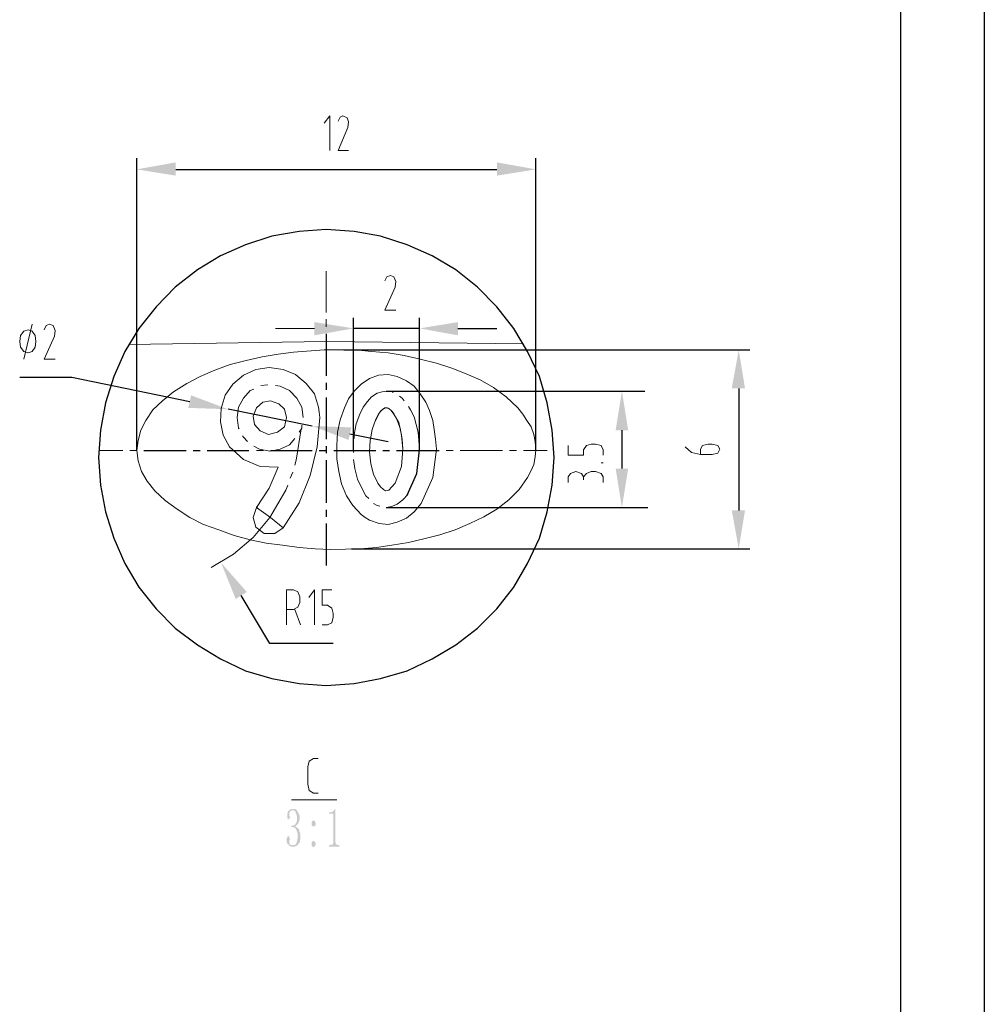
# Model space of a CAD drawing. Header units: millimetres. Extents: x 2231 to 2679, y -254 to 427.
# Tile 18 of 19: x 2590 to 2676, y 250 to 339. Entities that reach past the tile are written whole.
import ezdxf

# ---------------------------------------------------------------- set-up
doc = ezdxf.new("R2010")
doc.units = ezdxf.units.MM
doc.header["$LTSCALE"] = 1.8
doc.header["$MEASUREMENT"] = 0
doc.linetypes.add('CENTER2', pattern=[28.575, 19.05, -3.175, 3.175, -3.175])
for name, color, linetype in [('1轮廓实线层', 7, 'Continuous'), ('2细线层', 4, 'Continuous'), ('3中心线层', 1, 'CENTER2'), ('7标注层', 4, 'Continuous'), ('PDF_Geomertry', 7, 'Continuous'), ('PDF_Solid Fills', 7, 'Continuous')]:
    doc.layers.add(name, color=color, linetype=linetype)

msp = doc.modelspace()

# ---------------------------------------------------------------- hatches: boundary and pattern name
at = {"layer": 'PDF_Solid Fills'}
h = msp.add_hatch(color=256, dxfattribs=at)
h.paths.add_polyline_path([(2614.758, 265.562), (2614.758, 265.375), (2614.696, 265), (2614.571, 264.875), (2614.508, 264.75), (2614.258, 264.625), (2614.071, 264.625), (2613.946, 264.625), (2613.759, 264.687), (2613.696, 264.812), (2613.571, 264.875), (2613.509, 265.125), (2613.509, 265.25), (2613.509, 265.312), (2613.509, 265.375), (2613.571, 265.437), (2613.571, 265.5), (2613.634, 265.562), (2613.634, 265.562), (2613.696, 265.562), (2613.759, 265.5), (2613.759, 265.437), (2613.759, 265.375), (2613.821, 265.312), (2613.821, 265.312), (2613.821, 265.25), (2613.759, 265.187), (2613.759, 265.125), (2613.759, 265.125), (2613.759, 265.062), (2613.759, 265), (2613.759, 264.937), (2613.821, 264.875), (2613.821, 264.812), (2613.884, 264.75), (2614.009, 264.75), (2614.071, 264.75), (2614.196, 264.75), (2614.321, 264.812), (2614.383, 264.937), (2614.446, 265.062), (2614.508, 265.375), (2614.508, 265.562), (2614.508, 265.75), (2614.446, 266), (2614.383, 266.125), (2614.321, 266.25), (2614.133, 266.375), (2613.946, 266.375), (2613.946, 266.5), (2614.071, 266.5), (2614.258, 266.562), (2614.321, 266.687), (2614.383, 266.75), (2614.446, 267), (2614.446, 267.187), (2614.446, 267.312), (2614.383, 267.562), (2614.321, 267.687), (2614.321, 267.75), (2614.133, 267.875), (2614.071, 267.875), (2614.009, 267.875), (2613.884, 267.812), (2613.821, 267.812), (2613.821, 267.75), (2613.759, 267.625), (2613.759, 267.562), (2613.759, 267.5), (2613.759, 267.375), (2613.759, 267.375), (2613.759, 267.375), (2613.821, 267.312), (2613.821, 267.25), (2613.821, 267.25), (2613.759, 267.125), (2613.759, 267.125), (2613.759, 267.125), (2613.696, 267.062), (2613.696, 267.062), (2613.634, 267.062), (2613.634, 267.125), (2613.571, 267.125), (2613.571, 267.125), (2613.571, 267.25), (2613.571, 267.312), (2613.571, 267.5), (2613.634, 267.75), (2613.696, 267.812), (2613.821, 267.937), (2614.009, 268), (2614.071, 268), (2614.258, 268), (2614.446, 267.875), (2614.508, 267.75), (2614.571, 267.625), (2614.696, 267.375), (2614.696, 267.25), (2614.696, 267.125), (2614.633, 266.875), (2614.571, 266.75), (2614.508, 266.625), (2614.383, 266.5), (2614.258, 266.437), (2614.383, 266.375), (2614.633, 266.187), (2614.633, 266.062), (2614.696, 265.937), (2614.758, 265.687)])
h.paths.add_polyline_path([(2616.132, 266.687), (2616.132, 266.625), (2616.07, 266.5), (2616.07, 266.5), (2616.007, 266.437), (2615.945, 266.437), (2615.945, 266.437), (2615.882, 266.437), (2615.82, 266.437), (2615.82, 266.5), (2615.758, 266.5), (2615.758, 266.625), (2615.758, 266.687), (2615.758, 266.75), (2615.758, 266.812), (2615.82, 266.875), (2615.82, 266.937), (2615.882, 266.937), (2615.945, 266.937), (2615.945, 266.937), (2616.007, 266.937), (2616.07, 266.875), (2616.07, 266.812), (2616.132, 266.75)])
h.paths.add_polyline_path([(2616.132, 264.875), (2616.132, 264.812), (2616.07, 264.687), (2616.07, 264.687), (2616.007, 264.625), (2615.945, 264.562), (2615.945, 264.562), (2615.882, 264.562), (2615.82, 264.625), (2615.82, 264.687), (2615.758, 264.687), (2615.758, 264.812), (2615.758, 264.875), (2615.758, 264.937), (2615.758, 265), (2615.82, 265.062), (2615.82, 265.062), (2615.882, 265.125), (2615.945, 265.125), (2615.945, 265.125), (2616.007, 265.062), (2616.07, 265.062), (2616.07, 265), (2616.132, 264.937)])
h.paths.add_polyline_path([(2617.881, 268), (2617.881, 265.062), (2617.881, 265), (2617.944, 264.875), (2617.944, 264.812), (2618.006, 264.812), (2618.069, 264.75), (2618.131, 264.75), (2618.256, 264.75), (2618.256, 264.625), (2617.319, 264.625), (2617.319, 264.75), (2617.444, 264.75), (2617.507, 264.75), (2617.632, 264.812), (2617.632, 264.812), (2617.694, 264.875), (2617.694, 265), (2617.694, 265.062), (2617.694, 267.437), (2617.694, 267.437), (2617.694, 267.5), (2617.632, 267.562), (2617.632, 267.562), (2617.569, 267.562), (2617.569, 267.562), (2617.319, 267.562), (2617.319, 267.687), (2617.444, 267.687), (2617.507, 267.687), (2617.632, 267.75), (2617.694, 267.812), (2617.756, 267.812), (2617.819, 267.937), (2617.819, 268)])

# ---------------------------------------------------------------- linework, layer by layer
at = {"layer": '1轮廓实线层'}
msp.add_line((2668.565, 419.464), (2668.565, 119.464), dxfattribs=at)
at = {"layer": '2细线层'}
msp.add_line((2676.065, 426.964), (2676.065, 111.964), dxfattribs=at)
at = {"layer": '3中心线层'}
for points in [[(2617.069, 310.562), (2617.069, 306.812)], [(2617.069, 306.187), (2617.069, 305.562)], [(2617.069, 304.874), (2617.069, 301.124)], [(2600.703, 300.124), (2604.514, 300.124)], [(2605.138, 300.124), (2605.763, 300.124)], [(2606.388, 300.124), (2610.136, 300.124)], [(2612.072, 300.124), (2615.82, 300.124)], [(2616.445, 300.124), (2617.132, 300.124)], [(2617.069, 300.499), (2617.069, 299.874)], [(2617.756, 300.124), (2621.504, 300.124)], [(2622.129, 300.124), (2622.754, 300.124)], [(2623.378, 300.124), (2627.189, 300.124)], [(2617.069, 299.249), (2617.069, 295.437)], [(2617.069, 294.812), (2617.069, 294.187)], [(2617.069, 293.562), (2617.069, 289.812)]]:
    msp.add_lwpolyline(points, dxfattribs=at)
at = {"layer": '7标注层'}
for points in [[(2600.079, 300.124), (2600.079, 326.312)], [(2635.871, 300.124), (2635.871, 326.312)], [(2603.577, 325.312), (2632.373, 325.312)], [(2619.505, 300.124), (2619.505, 311.999)], [(2624.315, 296.124), (2625.19, 298.062), (2625.44, 300.187), (2625.44, 311.999)], [(2625.44, 311.062), (2619.505, 311.062)], [(2628.875, 311.062), (2632.373, 311.062)], [(2618.631, 309.124), (2655.048, 309.124)], [(2589.585, 306.687), (2594.269, 306.687), (2604.826, 304.499)], [(2622.441, 305.437), (2645.634, 305.437)], [(2654.049, 305.687), (2654.049, 294.749)], [(2615.82, 302.312), (2608.262, 303.812)], [(2643.575, 301.937), (2643.575, 298.499)], [(2619.193, 301.624), (2622.629, 300.937)], [(2622.441, 294.999), (2645.895, 294.999)], [(2619.318, 291.312), (2655.048, 291.312)], [(2617.694, 282.812), (2612.01, 282.812), (2609.449, 287.124)]]:
    msp.add_lwpolyline(points, dxfattribs=at)
msp.add_lwpolyline([(2637.495, 299.499), (2637.308, 301.937), (2636.871, 304.374), (2636.184, 306.749), (2635.122, 308.999), (2633.872, 311.062), (2632.373, 312.999), (2630.624, 314.749), (2628.688, 316.312), (2626.564, 317.562), (2624.315, 318.562), (2621.942, 319.312), (2619.568, 319.749), (2617.069, 319.937), (2614.633, 319.749), (2612.197, 319.312), (2609.823, 318.562), (2607.575, 317.562), (2605.513, 316.312), (2603.514, 314.749), (2601.828, 312.999), (2600.266, 311.062), (2599.017, 308.999), (2598.017, 306.749), (2597.268, 304.374), (2596.831, 301.937), (2596.643, 299.499), (2596.831, 296.999), (2597.268, 294.624), (2598.017, 292.249), (2599.017, 289.999), (2600.266, 287.874), (2601.828, 285.937), (2603.514, 284.187), (2605.513, 282.687), (2607.575, 281.437), (2609.823, 280.374), (2612.197, 279.687), (2614.633, 279.249), (2617.069, 279.062), (2619.568, 279.249), (2621.942, 279.687), (2624.315, 280.374), (2626.564, 281.437), (2628.688, 282.687), (2630.624, 284.187), (2632.373, 285.937), (2633.872, 287.874), (2635.122, 289.999), (2636.184, 292.249), (2636.871, 294.624), (2637.308, 296.999)], close=True, dxfattribs=at)
for points in [[(2603.577, 325.937), (2603.577, 324.749), (2603.577, 325.937), (2600.079, 325.312)], [(2632.373, 324.749), (2632.373, 325.937), (2632.373, 324.749), (2635.871, 325.312)], [(2616.007, 310.437), (2616.007, 311.624), (2616.007, 310.437), (2619.505, 311.062)], [(2628.875, 311.624), (2628.875, 310.437), (2628.875, 311.624), (2625.44, 311.062)], [(2654.611, 305.687), (2653.424, 305.687), (2654.611, 305.687), (2654.049, 309.124)], [(2644.137, 301.937), (2643.013, 301.937), (2644.137, 301.937), (2643.575, 305.437)], [(2604.701, 303.937), (2604.951, 305.062), (2604.701, 303.937), (2608.262, 303.812)], [(2619.318, 302.187), (2619.068, 301.062), (2619.318, 302.187), (2615.82, 302.312)], [(2643.013, 298.499), (2644.137, 298.499), (2643.013, 298.499), (2643.575, 294.999)], [(2653.424, 294.749), (2654.611, 294.749), (2653.424, 294.749), (2654.049, 291.312)], [(2609.948, 287.437), (2608.949, 286.812), (2609.948, 287.437), (2607.637, 290.062)]]:
    msp.add_solid(points, dxfattribs=at)
at = {"layer": 'PDF_Geomertry', "lineweight": 13}
for points in [[(2617.382, 326.999), (2617.382, 330.124), (2616.882, 329.437)], [(2618.131, 329.624), (2618.319, 329.999), (2618.568, 330.124), (2618.943, 329.937), (2619.068, 329.562), (2619.006, 329.062), (2618.131, 326.999), (2619.068, 326.999)], [(2617.069, 316.187), (2617.069, 312.499)], [(2622.316, 315.312), (2622.504, 315.687), (2622.816, 315.812), (2623.128, 315.687), (2623.316, 315.249), (2623.253, 314.749), (2622.316, 312.687), (2623.316, 312.687)], [(2617.069, 311.874), (2617.069, 311.187)], [(2591.021, 309.874), (2590.959, 310.437), (2590.709, 310.812), (2590.334, 310.937), (2589.959, 310.812), (2589.647, 310.437), (2589.585, 309.874), (2589.647, 309.374), (2589.959, 308.999), (2590.334, 308.874), (2590.709, 308.999), (2590.959, 309.374), (2591.021, 309.874)], [(2589.959, 308.312), (2590.709, 311.437)], [(2591.771, 310.937), (2591.958, 311.312), (2592.271, 311.437), (2592.583, 311.312), (2592.77, 310.874), (2592.708, 310.374), (2591.771, 308.312), (2592.77, 308.312)], [(2616.007, 311.062), (2612.509, 311.062)], [(2634.747, 309.687), (2617.069, 309.874), (2599.329, 309.624)], [(2610.573, 305.624), (2610.261, 305.499), (2609.636, 304.812), (2609.199, 303.999), (2609.074, 303.062), (2609.199, 302.124), (2609.261, 302.062)], [(2611.822, 305.999), (2611.198, 305.937)], [(2615.008, 303.062), (2614.883, 303.999), (2614.446, 304.812), (2613.759, 305.499), (2612.947, 305.874), (2612.509, 305.937)], [(2623.066, 305.312), (2623.004, 305.374), (2622.566, 305.437), (2622.067, 305.374), (2621.629, 305.249), (2621.13, 304.937), (2620.755, 304.499), (2620.38, 303.999), (2620.068, 303.374), (2619.755, 302.499), (2619.568, 301.562), (2619.568, 301.187)], [(2624.065, 304.562), (2623.878, 304.812), (2623.628, 304.999)], [(2623.94, 300.249), (2623.816, 301.499), (2623.691, 302.062), (2623.566, 302.624), (2623.316, 303.062), (2623.128, 303.437), (2622.879, 303.687), (2622.691, 303.874), (2622.566, 303.937), (2622.441, 303.937), (2622.316, 303.937), (2622.129, 303.812), (2621.879, 303.562), (2621.692, 303.187), (2621.442, 302.749)], [(2625.44, 300.249), (2625.377, 300.999), (2625.315, 301.749), (2625.127, 302.437), (2624.94, 303.124), (2624.628, 303.749), (2624.44, 304.062)], [(2614.258, 298.812), (2614.383, 299.249), (2614.821, 302.062)], [(2614.633, 301.749), (2614.883, 302.124), (2614.883, 302.374)], [(2609.573, 301.437), (2609.636, 301.312), (2610.011, 300.937)], [(2610.573, 300.499), (2611.073, 300.249), (2612.01, 300.062), (2612.947, 300.249), (2613.759, 300.624), (2614.258, 301.187)], [(2596.706, 300.124), (2598.829, 300.124)], [(2599.454, 300.124), (2600.079, 300.124)], [(2610.823, 300.124), (2611.447, 300.124)], [(2619.505, 300.562), (2619.505, 300.562), (2619.505, 299.937)], [(2627.813, 300.124), (2628.438, 300.124)], [(2629.063, 300.124), (2632.873, 300.124)], [(2633.498, 300.124), (2634.122, 300.124)], [(2634.747, 300.124), (2636.871, 300.124)], [(2641.888, 299.687), (2641.888, 300.187), (2641.701, 300.562), (2641.201, 300.687), (2640.827, 300.687), (2640.389, 300.562), (2640.139, 300.187), (2640.139, 299.687), (2638.765, 299.687), (2638.765, 300.562)], [(2649.239, 300.437), (2649.801, 299.937), (2650.613, 299.749)], [(2619.505, 299.312), (2619.63, 298.499), (2619.88, 297.562), (2620.255, 296.749), (2620.63, 296.062), (2620.88, 295.812)], [(2638.765, 297.249), (2638.765, 297.749), (2638.953, 298.062), (2639.452, 298.249), (2639.952, 298.062), (2640.139, 297.749), (2640.139, 297.499)], [(2640.139, 297.749), (2640.389, 298.062), (2640.827, 298.249), (2641.201, 298.249), (2641.701, 298.062), (2641.888, 297.749), (2641.888, 297.249)], [(2641.888, 298.999), (2641.701, 298.999)], [(2613.821, 297.624), (2614.071, 298.187)], [(2606.763, 289.624), (2608.761, 290.812), (2610.51, 292.312), (2612.01, 294.124), (2613.446, 296.562), (2613.634, 296.999)], [(2622.504, 294.999), (2622.504, 294.999), (2623.004, 295.124), (2623.441, 295.312), (2623.94, 295.687), (2624.378, 296.187)], [(2613.196, 293.187), (2612.072, 294.124), (2610.823, 294.999), (2610.823, 295.062), (2610.885, 295.062), (2610.885, 294.999), (2610.823, 294.999)], [(2621.317, 295.374), (2621.629, 295.187), (2621.879, 295.124)], [(2613.509, 284.499), (2613.509, 287.624), (2614.133, 287.624), (2614.508, 287.437), (2614.696, 286.999), (2614.696, 286.499), (2614.508, 286.062), (2614.133, 285.874), (2613.509, 285.874)], [(2616.007, 284.499), (2616.007, 287.624), (2615.508, 286.937)], [(2616.695, 284.499), (2617.194, 284.499), (2617.569, 284.687), (2617.694, 285.187), (2617.694, 285.499), (2617.569, 285.999), (2617.194, 286.249), (2616.695, 286.249), (2616.695, 287.624), (2617.569, 287.624)], [(2614.258, 285.874), (2614.758, 284.499)], [(2616.352, 269.396), (2615.915, 269.396), (2615.54, 269.646), (2615.415, 270.208), (2615.415, 271.771), (2615.54, 272.271), (2615.915, 272.521), (2616.352, 272.521)], [(2613.946, 268.812), (2618.006, 268.812)]]:
    msp.add_lwpolyline(points, dxfattribs=at)
for points in [[(2635.871, 300.187), (2635.809, 300.937), (2635.684, 301.562), (2635.434, 302.249), (2635.059, 302.812), (2634.685, 303.374), (2634.247, 303.937), (2633.185, 304.937), (2632.061, 305.749), (2630.874, 306.437), (2629.625, 306.999), (2628.313, 307.499), (2626.939, 307.937), (2625.502, 308.312), (2624.065, 308.624), (2622.629, 308.874), (2621.13, 308.999), (2619.693, 309.124), (2618.256, 309.124), (2616.882, 309.124), (2614.133, 308.937), (2612.759, 308.749), (2611.323, 308.499), (2609.886, 308.187), (2608.449, 307.812), (2607.075, 307.312), (2605.763, 306.749), (2604.576, 306.124), (2603.389, 305.374), (2602.39, 304.562), (2601.515, 303.749), (2600.891, 302.812), (2600.454, 301.937), (2600.204, 300.999), (2600.079, 300.124), (2600.204, 299.187), (2600.516, 298.249), (2601.016, 297.374), (2601.703, 296.499), (2602.64, 295.624), (2603.702, 294.874), (2604.826, 294.124), (2606.075, 293.499), (2607.45, 292.999), (2608.824, 292.499), (2610.261, 292.124), (2611.697, 291.812), (2613.134, 291.624), (2614.633, 291.437), (2616.07, 291.312), (2617.444, 291.249), (2620.13, 291.312), (2621.567, 291.437), (2622.941, 291.624), (2624.44, 291.874), (2625.814, 292.187), (2627.251, 292.562), (2628.625, 292.999), (2629.937, 293.562), (2631.186, 294.187), (2632.373, 294.874), (2633.435, 295.687), (2634.372, 296.624), (2635.122, 297.687), (2635.434, 298.312), (2635.684, 298.874), (2635.809, 299.562)], [(2610.823, 294.999), (2611.947, 296.749), (2612.759, 298.624), (2611.135, 298.687), (2609.636, 299.312), (2608.387, 300.437), (2607.824, 301.499), (2607.575, 302.687), (2607.637, 303.874), (2608.012, 305.062), (2608.699, 306.062), (2609.636, 306.874), (2610.76, 307.374), (2611.947, 307.562), (2613.196, 307.374), (2614.321, 306.937), (2615.258, 306.124), (2616.007, 305.187), (2616.382, 303.999), (2616.445, 303.562), (2616.507, 303.062), (2616.257, 300.437), (2615.633, 297.874), (2614.633, 295.437), (2613.196, 293.187), (2612.447, 292.687), (2611.51, 292.687), (2610.76, 293.249), (2610.51, 294.124)], [(2625.565, 295.374), (2626.626, 297.687), (2626.939, 300.249), (2626.876, 301.124), (2626.751, 301.999), (2626.626, 302.812), (2626.314, 303.687), (2626.002, 304.437), (2625.502, 305.187), (2624.94, 305.874), (2624.253, 306.374), (2623.441, 306.749), (2622.629, 306.937), (2621.754, 306.874), (2620.942, 306.562), (2620.193, 306.062), (2619.568, 305.437), (2619.068, 304.749), (2618.693, 303.937), (2618.319, 302.874), (2618.069, 301.749), (2618.006, 300.562), (2618.006, 299.374), (2618.194, 298.249), (2618.444, 297.124), (2618.881, 296.062), (2619.443, 295.187), (2620.193, 294.374), (2620.567, 294.124), (2620.942, 293.874), (2621.817, 293.562), (2622.629, 293.499), (2623.441, 293.687), (2624.253, 294.062), (2624.94, 294.624)], [(2611.135, 301.874), (2611.885, 301.562), (2612.697, 301.749), (2613.321, 302.249), (2613.509, 303.062), (2613.321, 303.812), (2612.822, 304.312), (2612.072, 304.562), (2611.385, 304.437), (2610.823, 303.937), (2610.51, 303.187), (2610.635, 302.437)], [(2623.253, 297.187), (2623.816, 298.687), (2623.94, 300.249), (2623.878, 301.124), (2623.691, 302.124), (2623.378, 302.999), (2623.128, 303.374), (2622.879, 303.687), (2622.691, 303.874), (2622.441, 303.937), (2622.254, 303.874), (2622.004, 303.687), (2621.754, 303.374), (2621.504, 302.937), (2621.192, 301.999), (2621.005, 300.999), (2620.942, 299.999), (2621.067, 298.937), (2621.317, 297.999), (2621.692, 297.187), (2621.942, 296.874), (2622.191, 296.624), (2622.379, 296.499), (2622.691, 296.562), (2622.941, 296.874)], [(2650.613, 299.749), (2651.675, 299.749), (2652.175, 299.874), (2652.362, 300.249), (2652.175, 300.562), (2651.675, 300.687), (2651.3, 300.687), (2650.801, 300.562), (2650.613, 300.249)]]:
    msp.add_lwpolyline(points, close=True, dxfattribs=at)

doc.saveas('drawing.dxf')
